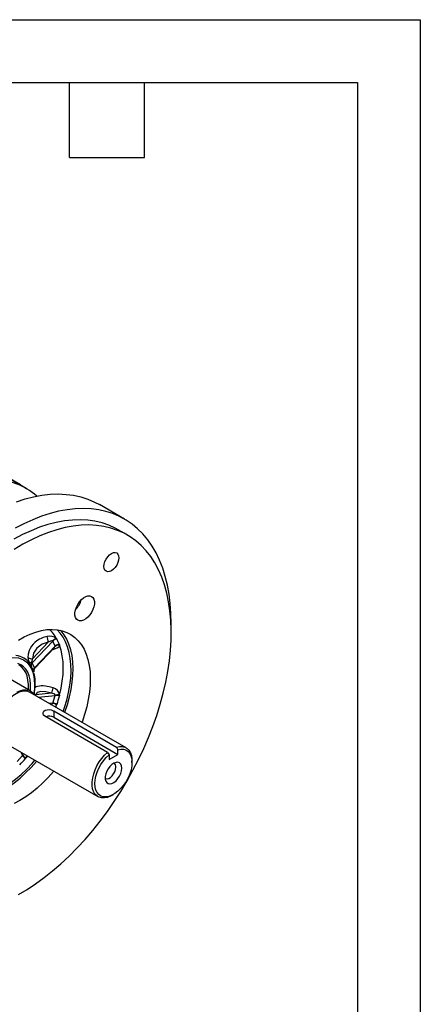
# Model space of a CAD drawing. Header units: inches. Extents: x 0 to 55, y 0 to 42.5.
# Tile 17 of 17: x 47 to 55, y 22.9 to 42.5. Entities that reach past the tile are written whole.
import ezdxf

# ---------------------------------------------------------------- set-up
doc = ezdxf.new("R2010")
doc.units = ezdxf.units.IN
doc.header["$LTSCALE"] = 5
doc.header["$MEASUREMENT"] = 0
doc.layers.add('TEXT', color=140, linetype='Continuous', lineweight=25)

msp = doc.modelspace()

# ---------------------------------------------------------------- linework, layer by layer
at = {"color": 7, "linetype": 'Continuous'}
for p, q in [((0, 42.501), (55, 42.501)), ((55, 42.501), (55, 0.001))]:
    msp.add_line(p, q, dxfattribs=at)
for p, q in [((47.025, 33.221), (46.466, 33.544)), ((47.009, 33.22), (46.466, 33.533)), ((47.146, 33.143), (47.034, 33.208)), ((49.098, 32.538), (48.597, 32.827)), ((49.15, 32.221), (48.974, 32.323)), ((47.255, 29.669), (47.668, 30.105)), ((47.577, 30.081), (47.266, 29.752)), ((47.668, 30.105), (47.665, 30.107)), ((47.714, 30.003), (47.668, 30.105)), ((47.745, 30.151), (47.752, 30.141)), ((47.714, 30.003), (47.301, 29.568)), ((47.309, 29.564), (47.701, 29.978)), ((47.658, 29.933), (47.673, 29.938)), ((47.673, 29.938), (47.669, 29.944)), ((47.714, 29.999), (47.714, 30.003)), ((47.8, 30.035), (47.803, 30.023)), ((47.301, 29.568), (47.255, 29.669)), ((47.229, 29.105), (46.524, 29.512)), ((47.235, 29.612), (47.21, 29.655)), ((47.286, 29.49), (47.278, 29.516)), ((47.295, 29.544), (47.296, 29.546)), ((47.296, 29.545), (47.309, 29.564)), ((49.132, 27.974), (47.215, 29.081)), ((47.644, 29.063), (47.333, 29.032)), ((47.378, 28.986), (47.714, 29.02)), ((47.668, 28.865), (47.714, 29.02)), ((47.714, 29.02), (47.714, 29.025)), ((47.803, 29.025), (47.8, 29.008)), ((47.668, 28.865), (47.6, 28.858)), ((47.665, 28.86), (47.668, 28.865)), ((47.686, 28.709), (48.939, 27.986)), ((47.686, 28.709), (47.686, 28.583)), ((47.729, 28.784), (47.745, 28.83)), ((47.752, 28.846), (47.745, 28.83)), ((48.762, 27.884), (47.509, 28.607)), ((47.686, 28.583), (48.967, 27.843)), ((46.652, 28.106), (48.569, 27)), ((48.939, 27.986), (48.967, 27.937)), ((48.967, 27.843), (48.967, 27.937)), ((46.954, 27.704), (47.066, 27.822)), ((47.038, 27.884), (47.066, 27.822)), ((47.066, 27.822), (47.068, 27.827)), ((47.134, 27.772), (47.124, 27.758)), ((47.134, 27.772), (47.167, 27.809)), ((48.762, 27.884), (48.79, 27.835)), ((48.79, 27.741), (48.967, 27.843)), ((48.79, 27.835), (48.79, 27.741)), ((49.248, 27.684), (49.248, 27.717)), ((48.85, 27.028), (48.878, 27.044))]:
    msp.add_line(p, q)
at = {"flags": 128}
for points in [[(47.009, 33.22), (47.015, 33.223), (47.023, 33.222), (47.029, 33.218), (47.033, 33.21), (47.034, 33.207)], [(46.941, 32.883), (47.114, 32.939), (47.284, 32.982), (47.452, 33.013), (47.616, 33.032), (47.776, 33.038), (47.932, 33.031), (48.082, 33.012), (48.228, 32.979), (48.368, 32.935), (48.501, 32.878), (48.597, 32.827)], [(50.029, 30.403), (50.029, 30.453), (50.026, 30.655), (50.012, 30.851), (49.989, 31.04), (49.956, 31.221), (49.913, 31.395), (49.861, 31.56), (49.8, 31.716), (49.729, 31.863), (49.65, 31.999), (49.562, 32.125), (49.465, 32.241), (49.361, 32.345), (49.249, 32.438), (49.129, 32.519), (49.002, 32.589), (48.869, 32.646), (48.729, 32.69), (48.584, 32.722), (48.433, 32.742), (48.277, 32.749), (48.117, 32.743), (47.953, 32.724), (47.785, 32.693), (47.615, 32.649), (47.442, 32.593), (47.268, 32.525), (47.092, 32.445), (46.915, 32.353)], [(48.974, 32.323), (48.912, 32.357), (48.784, 32.414), (48.65, 32.46), (48.509, 32.493), (48.364, 32.514), (48.213, 32.522), (48.058, 32.517), (47.899, 32.5), (47.737, 32.47), (47.571, 32.428), (47.403, 32.373), (47.234, 32.306), (47.063, 32.228), (46.892, 32.137)], [(49.151, 27.313), (49.268, 27.525), (49.379, 27.741), (49.482, 27.959), (49.577, 28.179), (49.663, 28.4), (49.741, 28.621), (49.81, 28.843), (49.87, 29.063), (49.921, 29.282), (49.962, 29.498), (49.994, 29.711), (50.016, 29.92), (50.028, 30.125), (50.03, 30.325), (50.023, 30.518), (50.006, 30.706), (49.979, 30.886), (49.943, 31.059), (49.897, 31.223), (49.841, 31.379), (49.777, 31.525), (49.703, 31.662), (49.621, 31.788), (49.53, 31.904), (49.431, 32.009), (49.325, 32.102), (49.21, 32.184), (49.089, 32.254), (48.961, 32.312), (48.827, 32.358), (48.686, 32.391), (48.541, 32.412), (48.39, 32.42), (48.235, 32.415), (48.076, 32.398), (47.913, 32.368), (47.748, 32.326), (47.58, 32.271), (47.411, 32.204), (47.24, 32.126), (47.068, 32.035), (46.897, 31.933)], [(48.733, 31.741), (48.763, 31.786), (48.799, 31.824), (48.838, 31.852), (48.877, 31.868), (48.913, 31.872), (48.944, 31.862), (48.967, 31.84), (48.982, 31.807), (48.987, 31.766), (48.982, 31.718), (48.967, 31.668), (48.944, 31.619), (48.913, 31.574), (48.877, 31.536), (48.838, 31.507), (48.799, 31.491), (48.763, 31.487), (48.733, 31.497), (48.709, 31.519), (48.694, 31.552), (48.689, 31.594), (48.694, 31.641), (48.709, 31.691), (48.733, 31.741)], [(48.167, 30.836), (48.201, 30.887), (48.241, 30.932), (48.283, 30.968), (48.327, 30.993), (48.369, 31.006), (48.409, 31.007), (48.443, 30.995), (48.47, 30.972), (48.489, 30.937), (48.499, 30.894), (48.499, 30.843), (48.489, 30.788), (48.47, 30.732), (48.443, 30.677), (48.409, 30.626), (48.369, 30.581), (48.327, 30.546), (48.283, 30.52), (48.241, 30.507), (48.201, 30.506), (48.167, 30.518), (48.14, 30.542), (48.121, 30.576), (48.111, 30.62), (48.111, 30.67), (48.121, 30.725), (48.14, 30.781), (48.167, 30.836)], [(46.982, 30.122), (47.098, 30.188), (47.214, 30.242), (47.329, 30.284), (47.442, 30.314), (47.551, 30.332), (47.657, 30.337), (47.759, 30.33), (47.855, 30.31), (47.946, 30.277), (48.03, 30.233), (48.107, 30.176), (48.177, 30.108), (48.238, 30.029), (48.291, 29.94), (48.335, 29.841), (48.37, 29.733), (48.396, 29.616), (48.411, 29.492), (48.417, 29.361), (48.414, 29.224), (48.4, 29.083), (48.377, 28.937), (48.345, 28.789), (48.303, 28.639), (48.252, 28.489), (48.25, 28.483)], [(47.872, 28.701), (47.899, 28.778), (47.945, 28.928), (47.981, 29.076), (48.008, 29.221), (48.025, 29.363), (48.033, 29.501), (48.03, 29.634), (48.018, 29.759), (47.996, 29.878), (47.964, 29.989), (47.923, 30.09), (47.873, 30.182), (47.815, 30.264), (47.752, 30.331)], [(47.906, 28.681), (47.908, 28.687), (47.959, 28.838), (48.001, 28.988), (48.034, 29.136), (48.057, 29.281), (48.07, 29.422), (48.074, 29.559), (48.068, 29.69), (48.052, 29.814), (48.026, 29.931), (47.991, 30.039), (47.947, 30.139), (47.894, 30.228), (47.833, 30.307), (47.823, 30.318)], [(47.556, 30.196), (47.528, 30.19), (47.478, 30.175), (47.435, 30.158), (47.403, 30.142), (47.352, 30.11), (47.31, 30.077), (47.278, 30.044), (47.243, 30.001), (47.216, 29.958), (47.197, 29.917), (47.177, 29.845), (47.173, 29.777)], [(47.577, 30.081), (47.453, 30.04), (47.351, 29.964), (47.285, 29.863), (47.266, 29.752)], [(47.665, 30.107), (47.659, 30.109), (47.65, 30.11), (47.625, 30.105), (47.577, 30.081)], [(47.673, 29.938), (47.72, 29.953), (47.757, 29.968), (47.79, 29.99), (47.801, 30.005), (47.803, 30.023)], [(47.803, 29.025), (47.835, 29.165), (47.858, 29.303), (47.872, 29.437), (47.876, 29.566), (47.872, 29.691), (47.858, 29.809), (47.835, 29.92), (47.803, 30.023)], [(46.238, 29.408), (46.259, 29.433), (46.33, 29.505), (46.403, 29.569), (46.556, 29.676), (46.634, 29.716), (46.71, 29.746), (46.783, 29.766), (46.854, 29.777), (46.981, 29.769), (47.086, 29.728)], [(47.086, 29.728), (47.147, 29.684), (47.2, 29.626), (47.244, 29.551), (47.27, 29.485), (47.29, 29.412), (47.305, 29.244), (47.302, 29.152), (47.29, 29.057), (47.287, 29.046)], [(47.03, 29.632), (46.97, 29.659)], [(47.18, 29.133), (47.181, 29.146), (47.182, 29.239), (47.173, 29.327), (47.155, 29.407), (47.127, 29.478), (47.09, 29.539), (47.045, 29.59), (46.991, 29.628)], [(47.223, 29.109), (47.226, 29.151), (47.226, 29.244), (47.216, 29.331), (47.196, 29.411), (47.168, 29.482), (47.13, 29.543), (47.084, 29.593), (47.03, 29.632)], [(47.301, 29.568), (47.302, 29.566), (47.302, 29.564), (47.305, 29.563), (47.307, 29.563), (47.309, 29.564)], [(47.309, 29.564), (47.313, 29.569), (47.313, 29.569)], [(47.215, 29.081), (47.168, 29.1), (47.114, 29.107), (47.057, 29.101), (46.996, 29.083), (46.934, 29.053), (46.871, 29.011), (46.811, 28.959), (46.753, 28.898), (46.7, 28.83), (46.652, 28.756), (46.612, 28.678), (46.579, 28.597), (46.555, 28.517), (46.541, 28.438), (46.536, 28.364), (46.541, 28.295), (46.555, 28.233), (46.579, 28.18), (46.612, 28.138), (46.652, 28.106), (46.652, 28.106)], [(46.95, 29.084), (47.013, 29.113), (47.075, 29.129), (47.133, 29.132), (47.187, 29.123), (47.235, 29.101), (47.275, 29.068), (47.305, 29.028)], [(47.673, 29.17), (47.647, 29.179), (47.598, 29.191), (47.557, 29.2), (47.525, 29.205), (47.475, 29.209), (47.433, 29.21), (47.4, 29.207), (47.363, 29.199), (47.335, 29.189), (47.314, 29.176), (47.313, 29.175)], [(47.644, 29.063), (47.527, 29.094), (47.427, 29.1), (47.359, 29.078), (47.333, 29.032)], [(47.299, 29.057), (47.309, 29.045), (47.333, 29.032)], [(47.333, 29.032), (47.318, 29.021), (47.318, 29.021)], [(47.714, 29.025), (47.712, 29.032), (47.707, 29.039), (47.688, 29.052), (47.644, 29.063)], [(47.509, 28.607), (47.485, 28.628), (47.474, 28.654), (47.475, 28.681), (47.491, 28.707), (47.519, 28.725), (47.555, 28.735), (47.595, 28.736), (47.637, 28.729), (47.674, 28.715), (47.686, 28.709)], [(47.71, 28.795), (47.727, 28.807), (47.745, 28.83)], [(48.967, 27.937), (49.025, 27.948), (49.079, 27.946), (49.127, 27.931), (49.169, 27.903), (49.203, 27.863), (49.228, 27.813), (49.243, 27.753), (49.248, 27.686), (49.243, 27.613), (49.229, 27.535), (49.204, 27.456), (49.171, 27.378), (49.129, 27.302), (49.081, 27.231), (49.027, 27.166), (48.969, 27.109), (48.909, 27.063), (48.848, 27.027), (48.787, 27.004), (48.729, 26.994), (48.675, 26.996), (48.627, 27.012), (48.586, 27.04), (48.552, 27.08), (48.528, 27.131), (48.513, 27.191), (48.508, 27.259), (48.514, 27.332), (48.529, 27.41), (48.554, 27.489), (48.587, 27.567), (48.629, 27.643), (48.678, 27.714), (48.732, 27.779), (48.79, 27.835)], [(48.939, 27.986), (48.999, 27.999), (49.055, 27.999), (49.106, 27.987), (49.151, 27.962), (49.188, 27.925), (49.217, 27.877), (49.237, 27.82), (49.247, 27.755), (49.248, 27.717)], [(45.838, 27.016), (45.928, 26.995), (46.028, 26.985), (46.132, 26.988), (46.241, 27.003), (46.352, 27.031), (46.466, 27.071), (46.581, 27.124), (46.697, 27.188), (46.812, 27.263), (46.927, 27.349), (47.04, 27.445), (47.15, 27.55), (47.256, 27.664), (47.31, 27.727)], [(45.885, 26.961), (45.899, 26.958), (45.998, 26.944), (46.102, 26.943), (46.21, 26.954), (46.321, 26.978), (46.435, 27.015), (46.551, 27.063), (46.667, 27.123), (46.784, 27.195), (46.899, 27.277), (47.014, 27.37), (47.126, 27.472), (47.235, 27.583), (47.34, 27.702), (47.344, 27.707)], [(47.134, 27.772), (47.145, 27.799), (47.147, 27.821)], [(48.85, 27.028), (48.819, 27.011), (48.757, 26.986), (48.698, 26.975), (48.642, 26.975), (48.591, 26.989), (48.547, 27.015), (48.51, 27.052), (48.482, 27.1), (48.463, 27.158), (48.454, 27.224), (48.454, 27.297), (48.464, 27.374), (48.484, 27.454), (48.513, 27.535), (48.55, 27.615), (48.595, 27.692), (48.646, 27.763), (48.702, 27.828), (48.762, 27.884)], [(47.688, 27.509), (47.683, 27.503), (47.578, 27.384), (47.47, 27.273), (47.358, 27.171), (47.243, 27.078), (47.128, 26.996), (47.011, 26.925), (46.895, 26.864)], [(48.711, 27.367), (48.721, 27.362), (48.75, 27.357), (48.784, 27.365), (48.819, 27.385), (48.852, 27.416), (48.881, 27.455), (48.904, 27.498), (48.919, 27.543), (48.924, 27.586)], [(49.045, 27.567), (49.04, 27.612), (49.025, 27.648), (49, 27.673), (48.968, 27.685), (48.93, 27.684), (48.889, 27.669), (48.847, 27.642), (48.807, 27.604), (48.772, 27.558), (48.743, 27.506), (48.723, 27.452), (48.713, 27.399), (48.713, 27.351), (48.723, 27.31), (48.743, 27.279), (48.772, 27.261), (48.807, 27.255), (48.847, 27.263), (48.889, 27.284), (48.93, 27.317), (48.968, 27.36), (49, 27.409), (49.025, 27.462), (49.04, 27.516), (49.045, 27.567)], [(46.983, 25.046), (47.154, 25.148), (47.325, 25.26), (47.496, 25.384), (47.664, 25.518), (47.831, 25.662), (47.995, 25.815), (48.156, 25.977), (48.313, 26.148), (48.466, 26.326), (48.614, 26.511), (48.757, 26.704), (48.894, 26.902), (49.026, 27.105), (49.151, 27.313)]]:
    msp.add_lwpolyline(points, dxfattribs=at)
for centre, radius, start, end in [((46.438, 31.917), 1.415, 49.724, 88.8683), ((46.4, 32.012), 1.352, 62.0421, 63.2588), ((47.794, 31.052), 0.46, 315.556, 344.4493), ((47.115, 29.81), 0.716, 28.4177, 47.2395), ((47.608, 29.997), 0.206, 48.363, 104.6723), ((46.552, 29.954), 1.033, 7.0576, 13.5735), ((47.755, 30.038), 0.113, 94.7381, 142.5388), ((47.748, 30.033), 0.108, 87.88, 138.2633), ((46.947, 29.713), 0.911, 20.6733, 28.0083), ((47.679, 30.007), 0.0353, 306.9424, 347.4216), ((47.792, 29.922), 0.113, 85.8921, 134.1601), ((47.783, 29.919), 0.105, 79.1491, 131.1865), ((46.9, 29.438), 0.378, 34.9317, 85.0576), ((47.469, 29.8), 0.297, 184.5164, 209.2765), ((47.245, 29.859), 0.109, 228.9316, 281.1787), ((47.29, 29.611), 0.0913, 115.7459, 151.1604), ((47.312, 29.617), 0.0775, 137.1285, 183.2224), ((47.352, 29.699), 0.101, 148.0725, 183.071), ((47.304, 29.692), 0.0537, 178.8024, 204.747), ((46.773, 29.345), 0.534, 18.6626, 30.019), ((47.345, 29.517), 0.0669, 130.8787, 180.8304), ((47.37, 29.506), 0.0842, 153.7761, 191.4037), ((46.5, 29.263), 0.818, 352.8052, 14.2156), ((46.494, 29.209), 0.819, 347.8154, 356.6591), ((47.925, 29.045), 0.281, 153.4673, 176.3556), ((47.641, 29.011), 0.162, 4.9382, 78.726), ((47.76, 28.81), 0.219, 78.4953, 102.0127), ((47.732, 28.826), 0.195, 69.4438, 95.3576), ((45.133, 29.713), 2.759, 341.6976, 345.2022), ((47.625, 28.894), 0.0527, 274.5359, 319.4548), ((47.634, 28.652), 0.21, 58.0361, 81.5586), ((47.661, 28.628), 0.237, 67.2493, 88.2723), ((47.597, 28.408), 0.196, 62.9675, 109.0281), ((45.064, 29.593), 2.758, 314.7971, 318.3019), ((47.018, 27.844), 0.0532, 340.6074, 25.5766), ((47.267, 27.946), 0.237, 211.7207, 232.7525), ((47.233, 27.957), 0.21, 218.4311, 241.9619), ((48.84, 27.596), 0.0843, 353.508, 58.0639)]:
    msp.add_arc(centre, radius, start, end)
at = {"layer": 'TEXT'}
for p, q in [((1.25, 41.25), (53.75, 41.25)), ((48, 39.75), (48, 41.25)), ((49.5, 39.75), (49.5, 41.25)), ((53.75, 41.25), (53.75, 1.25)), ((48, 39.75), (49.5, 39.75))]:
    msp.add_line(p, q, dxfattribs=at)

doc.saveas('drawing.dxf')
